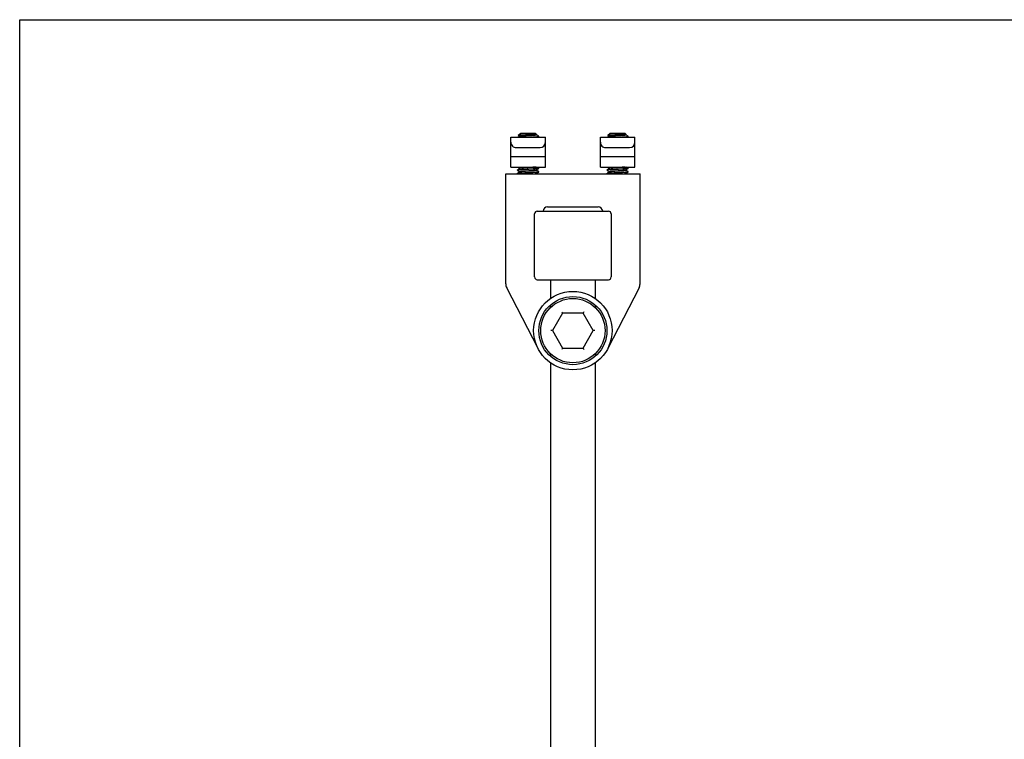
# Model space of a CAD drawing. Header units: inches. Extents: x 0 to 22, y 0 to 17.
# Tile 2 of 3: x 0 to 11, y 9 to 17. Entities that reach past the tile are written whole.
import ezdxf

# ---------------------------------------------------------------- set-up
doc = ezdxf.new("R2010")
doc.units = ezdxf.units.IN
doc.header["$LTSCALE"] = 1.21
doc.header["$MEASUREMENT"] = 0
doc.layers.get('0').update_dxf_attribs({"linetype": 'CONTINUOUS'})
for name, color, linetype in [('206382_206382_1_1_BL8', 7, 'CONTINUOUS'), ('206383_206383_1_1_BL4', 7, 'CONTINUOUS'), ('206397_NO_DRAFT_1_1_BL11', 7, 'CONTINUOUS'), ('206685_1_1_BL10', 7, 'CONTINUOUS'), ('206685_1_1_BL9', 7, 'CONTINUOUS'), ('206692_1_1_BL7', 7, 'CONTINUOUS'), ('207146_1_1_BL0', 7, 'CONTINUOUS'), ('207147_207147_1_1_BL3', 7, 'CONTINUOUS'), ('807_2859_91760A321_1_1_BL1', 7, 'CONTINUOUS'), ('807_2859_91760A321_1_1_BL6', 7, 'CONTINUOUS')]:
    doc.layers.add(name, color=color, linetype=linetype)

# ---------------------------------------------------------------- blocks, each defined once
blk = doc.blocks.new('207146_1_1_BL0', base_point=(11.221, 9.031))
at = {"layer": '207146_1_1_BL0', "color": 7, "linetype": 'CONTINUOUS'}
for p, q in [((5.43, 14.052), (5.43, 15.278)), ((5.43, 15.278), (6.93, 15.278)), ((6.93, 14.052), (6.93, 15.278)), ((5.791, 13.327), (5.441, 14.006)), ((6.919, 14.006), (6.569, 13.327))]:
    blk.add_line(p, q, dxfattribs=at)
for centre, start, end in [((5.53, 14.052), 180, 207.2737), ((6.83, 14.052), 332.7263, 360)]:
    blk.add_arc(centre, 0.1, start, end, dxfattribs=at)
blk = doc.blocks.new('807_2859_91760A321_1_1_BL1', base_point=(5.68, 9.371))
at = {"layer": '807_2859_91760A321_1_1_BL1', "color": 7, "linetype": 'CONTINUOUS'}
for p, q in [((5.597, 15.728), (5.569, 15.708)), ((5.571, 15.709), (5.569, 15.708)), ((5.569, 15.708), (5.587, 15.697)), ((5.587, 15.693), (5.582, 15.69)), ((5.587, 15.698), (5.587, 15.693)), ((5.588, 15.693), (5.587, 15.693)), ((5.589, 15.694), (5.588, 15.693)), ((5.763, 15.728), (5.597, 15.728)), ((5.763, 15.728), (5.776, 15.719)), ((5.772, 15.716), (5.776, 15.719)), ((5.773, 15.717), (5.773, 15.712)), ((5.798, 15.698), (5.773, 15.713)), ((5.794, 15.69), (5.798, 15.692)), ((5.798, 15.693), (5.798, 15.698)), ((5.798, 15.693), (5.798, 15.692)), ((5.562, 15.324), (5.564, 15.325)), ((5.562, 15.319), (5.562, 15.323)), ((5.562, 15.319), (5.562, 15.318)), ((5.562, 15.318), (5.587, 15.304)), ((5.588, 15.339), (5.564, 15.325)), ((5.588, 15.3), (5.564, 15.285)), ((5.566, 15.355), (5.587, 15.343)), ((5.587, 15.343), (5.587, 15.339)), ((5.587, 15.304), (5.587, 15.299)), ((5.589, 15.339), (5.588, 15.339)), ((5.589, 15.3), (5.588, 15.3)), ((5.772, 15.323), (5.798, 15.338)), ((5.772, 15.283), (5.798, 15.298)), ((5.773, 15.323), (5.773, 15.319)), ((5.798, 15.304), (5.773, 15.319)), ((5.798, 15.344), (5.778, 15.355)), ((5.798, 15.338), (5.798, 15.343)), ((5.798, 15.338), (5.798, 15.338)), ((5.798, 15.299), (5.798, 15.304)), ((5.798, 15.299), (5.798, 15.298)), ((5.562, 15.285), (5.564, 15.285)), ((5.562, 15.279), (5.562, 15.284)), ((5.562, 15.279), (5.562, 15.279)), ((5.562, 15.279), (5.564, 15.277)), ((5.773, 15.284), (5.773, 15.279)), ((5.776, 15.277), (5.773, 15.279))]:
    blk.add_line(p, q, dxfattribs=at)
for points, knots in [([(5.569, 15.708), (5.569, 15.708), (5.569, 15.708), (5.569, 15.708), (5.569, 15.708), (5.569, 15.708), (5.569, 15.708), (5.569, 15.708), (5.569, 15.708), (5.569, 15.708)], [0, 0, 0, 0, 0.151676, 0.276395, 0.380705, 0.475479, 0.688378, 0.829475, 1, 1, 1, 1]), ([(5.776, 15.719), (5.776, 15.719), (5.775, 15.718), (5.775, 15.718), (5.775, 15.718), (5.774, 15.718), (5.774, 15.718), (5.773, 15.718), (5.771, 15.718), (5.77, 15.718), (5.768, 15.717), (5.766, 15.717), (5.764, 15.717), (5.761, 15.717), (5.757, 15.717), (5.751, 15.716), (5.745, 15.716), (5.738, 15.716), (5.73, 15.715), (5.722, 15.715), (5.714, 15.715), (5.705, 15.714), (5.696, 15.714), (5.687, 15.714), (5.678, 15.714), (5.669, 15.713), (5.659, 15.713), (5.65, 15.713), (5.642, 15.712), (5.633, 15.712), (5.625, 15.712), (5.617, 15.711), (5.61, 15.711), (5.603, 15.711), (5.596, 15.711), (5.59, 15.71), (5.585, 15.71), (5.581, 15.71), (5.578, 15.709), (5.575, 15.709), (5.574, 15.709), (5.573, 15.709), (5.572, 15.709), (5.571, 15.709)], [0, 0, 0, 0, 0.00093, 0.002111, 0.003552, 0.005257, 0.009464, 0.014725, 0.021022, 0.028332, 0.036634, 0.045904, 0.056119, 0.067253, 0.09218, 0.120462, 0.151862, 0.186116, 0.222942, 0.262025, 0.303033, 0.345602, 0.389363, 0.433946, 0.478982, 0.524118, 0.569005, 0.613299, 0.656657, 0.698748, 0.739248, 0.777837, 0.814204, 0.848088, 0.879267, 0.907543, 0.932737, 0.954698, 0.973307, 0.98132, 0.98845, 0.994682, 1, 1, 1, 1]), ([(5.587, 15.698), (5.587, 15.698), (5.588, 15.698), (5.588, 15.698), (5.588, 15.698), (5.588, 15.698), (5.588, 15.698), (5.588, 15.698), (5.589, 15.699), (5.589, 15.699)], [0, 0, 0, 0, 0.077377, 0.161497, 0.257454, 0.368692, 0.497411, 0.645006, 1, 1, 1, 1]), ([(5.589, 15.699), (5.589, 15.699), (5.59, 15.699), (5.591, 15.699), (5.592, 15.699), (5.593, 15.7), (5.595, 15.7), (5.597, 15.7), (5.6, 15.701), (5.605, 15.701), (5.61, 15.702), (5.615, 15.702), (5.621, 15.703), (5.628, 15.704), (5.638, 15.704), (5.648, 15.705), (5.658, 15.706), (5.666, 15.706), (5.674, 15.707), (5.681, 15.708), (5.686, 15.708), (5.692, 15.708), (5.697, 15.709), (5.703, 15.709), (5.708, 15.709), (5.714, 15.71), (5.722, 15.71), (5.729, 15.711), (5.736, 15.711), (5.742, 15.712), (5.748, 15.713), (5.753, 15.713), (5.758, 15.714), (5.762, 15.714), (5.764, 15.715), (5.766, 15.715), (5.767, 15.715), (5.768, 15.715), (5.77, 15.716), (5.771, 15.716), (5.771, 15.716), (5.772, 15.716), (5.772, 15.716), (5.772, 15.716)], [0, 0, 0, 0, 0.004521, 0.00997, 0.016348, 0.023653, 0.03188, 0.041013, 0.061933, 0.086273, 0.113857, 0.144482, 0.177907, 0.213869, 0.252081, 0.334029, 0.377115, 0.421158, 0.465812, 0.510723, 0.533163, 0.555532, 0.599883, 0.621777, 0.643427, 0.685822, 0.726731, 0.765828, 0.802808, 0.83738, 0.869273, 0.898234, 0.924036, 0.946475, 0.956381, 0.965385, 0.973471, 0.98063, 0.986858, 0.992154, 0.996526, 0.998373, 1, 1, 1, 1]), ([(5.773, 15.712), (5.773, 15.712), (5.773, 15.712), (5.772, 15.712), (5.772, 15.712), (5.772, 15.712), (5.772, 15.712), (5.772, 15.711), (5.771, 15.711), (5.771, 15.711), (5.77, 15.711), (5.769, 15.711), (5.768, 15.71), (5.766, 15.71), (5.765, 15.71), (5.763, 15.709), (5.761, 15.709), (5.758, 15.709), (5.753, 15.708), (5.748, 15.708), (5.742, 15.707), (5.735, 15.706), (5.728, 15.706), (5.721, 15.705), (5.713, 15.705), (5.705, 15.704), (5.696, 15.704), (5.688, 15.703), (5.679, 15.702), (5.668, 15.702), (5.654, 15.701), (5.641, 15.7), (5.631, 15.699), (5.624, 15.698), (5.617, 15.698), (5.611, 15.697), (5.606, 15.697), (5.601, 15.696), (5.597, 15.696), (5.595, 15.695), (5.593, 15.695), (5.592, 15.695), (5.591, 15.694), (5.59, 15.694), (5.589, 15.694), (5.589, 15.694)], [0, 0, 0, 0, 0.000821, 0.001724, 0.002773, 0.004009, 0.005457, 0.007131, 0.009043, 0.011196, 0.016246, 0.022297, 0.029354, 0.037413, 0.046466, 0.056495, 0.067481, 0.0794, 0.105945, 0.135902, 0.169018, 0.205006, 0.243563, 0.284357, 0.327044, 0.371255, 0.41661, 0.46272, 0.509194, 0.55563, 0.64679, 0.733084, 0.773473, 0.811557, 0.847005, 0.879515, 0.908809, 0.93465, 0.956832, 0.966499, 0.975192, 0.982894, 0.989598, 0.995299, 1, 1, 1, 1]), ([(5.724, 15.69), (5.729, 15.69), (5.739, 15.691), (5.752, 15.692), (5.761, 15.692), (5.767, 15.693), (5.773, 15.693), (5.778, 15.694), (5.782, 15.694), (5.786, 15.695), (5.788, 15.695), (5.79, 15.695), (5.792, 15.695), (5.793, 15.696), (5.794, 15.696), (5.795, 15.696), (5.796, 15.696), (5.797, 15.697), (5.797, 15.697), (5.797, 15.697), (5.798, 15.697), (5.798, 15.697), (5.798, 15.697), (5.798, 15.697), (5.798, 15.697), (5.798, 15.697), (5.798, 15.698)], [0, 0, 0, 0, 0.210764, 0.403961, 0.492633, 0.575367, 0.651705, 0.72123, 0.783562, 0.838354, 0.862836, 0.885333, 0.905814, 0.924258, 0.940654, 0.954991, 0.967268, 0.977495, 0.981851, 0.985711, 0.989089, 0.992003, 0.994482, 0.996578, 0.998374, 1, 1, 1, 1]), ([(5.776, 15.719), (5.776, 15.719), (5.776, 15.719), (5.776, 15.719), (5.776, 15.719), (5.776, 15.719), (5.776, 15.719), (5.776, 15.719), (5.776, 15.719), (5.776, 15.719)], [0, 0, 0, 0, 0.152434, 0.277818, 0.382602, 0.477542, 0.689758, 0.830218, 1, 1, 1, 1]), ([(5.798, 15.692), (5.798, 15.692), (5.797, 15.692), (5.797, 15.692), (5.796, 15.691), (5.795, 15.691), (5.794, 15.691), (5.793, 15.691), (5.792, 15.69), (5.79, 15.69), (5.789, 15.69), (5.788, 15.69)], [0, 0, 0, 0, 0.028245, 0.060858, 0.139588, 0.236726, 0.352442, 0.486734, 0.639523, 0.810684, 1, 1, 1, 1]), ([(5.798, 15.698), (5.798, 15.698), (5.798, 15.698), (5.798, 15.698), (5.798, 15.698), (5.798, 15.698), (5.798, 15.698)], [0, 0, 0, 0, 0.183974, 0.400089, 0.668558, 1, 1, 1, 1]), ([(5.562, 15.323), (5.562, 15.324), (5.562, 15.324), (5.562, 15.324), (5.562, 15.324), (5.562, 15.324), (5.562, 15.324)], [0, 0, 0, 0, 0.184038, 0.400185, 0.668634, 1, 1, 1, 1]), ([(5.564, 15.32), (5.563, 15.32), (5.563, 15.32), (5.563, 15.319), (5.563, 15.319), (5.562, 15.319), (5.562, 15.319), (5.562, 15.319), (5.562, 15.319), (5.562, 15.319), (5.562, 15.319)], [0, 0, 0, 0, 0.198398, 0.373658, 0.526222, 0.656794, 0.766543, 0.857493, 0.933251, 1, 1, 1, 1]), ([(5.564, 15.325), (5.564, 15.325), (5.565, 15.325), (5.566, 15.325), (5.568, 15.326), (5.569, 15.326), (5.571, 15.326), (5.574, 15.327), (5.578, 15.327), (5.582, 15.327), (5.586, 15.328), (5.592, 15.328), (5.598, 15.329), (5.603, 15.329), (5.609, 15.329), (5.617, 15.33), (5.63, 15.331), (5.643, 15.331), (5.657, 15.332), (5.668, 15.333), (5.679, 15.333), (5.693, 15.334), (5.708, 15.335), (5.722, 15.336), (5.732, 15.336), (5.741, 15.337), (5.751, 15.337), (5.759, 15.338), (5.767, 15.339), (5.773, 15.339), (5.777, 15.339), (5.78, 15.34), (5.783, 15.34), (5.786, 15.34), (5.788, 15.341), (5.79, 15.341), (5.792, 15.341), (5.794, 15.341), (5.795, 15.342), (5.796, 15.342), (5.797, 15.342), (5.797, 15.342), (5.797, 15.342), (5.798, 15.343), (5.798, 15.343), (5.798, 15.343), (5.798, 15.343), (5.798, 15.343), (5.798, 15.343)], [0, 0, 0, 0, 0.004603, 0.010228, 0.016874, 0.024533, 0.033193, 0.042837, 0.064998, 0.077473, 0.090845, 0.120165, 0.152714, 0.170112, 0.188213, 0.226357, 0.266818, 0.353279, 0.398535, 0.444627, 0.491159, 0.537727, 0.629379, 0.673675, 0.71644, 0.757308, 0.795926, 0.831964, 0.865115, 0.895092, 0.908811, 0.921642, 0.933558, 0.944533, 0.954546, 0.963579, 0.97161, 0.97863, 0.98463, 0.989606, 0.991713, 0.993567, 0.995173, 0.996538, 0.997672, 0.998597, 0.999349, 1, 1, 1, 1]), ([(5.798, 15.338), (5.798, 15.338), (5.797, 15.337), (5.797, 15.337), (5.797, 15.337), (5.796, 15.337), (5.795, 15.337), (5.794, 15.337), (5.792, 15.336), (5.79, 15.336), (5.788, 15.336), (5.786, 15.335), (5.784, 15.335), (5.78, 15.335), (5.775, 15.334), (5.768, 15.334), (5.761, 15.333), (5.753, 15.333), (5.744, 15.332), (5.735, 15.331), (5.726, 15.331), (5.716, 15.33), (5.702, 15.33), (5.69, 15.329), (5.679, 15.328), (5.672, 15.328), (5.663, 15.328), (5.653, 15.327), (5.643, 15.326), (5.633, 15.326), (5.623, 15.325), (5.614, 15.325), (5.606, 15.324), (5.598, 15.324), (5.591, 15.323), (5.584, 15.323), (5.578, 15.322), (5.574, 15.322), (5.571, 15.321), (5.569, 15.321), (5.567, 15.321), (5.566, 15.32), (5.565, 15.32), (5.564, 15.32), (5.564, 15.32)], [0, 0, 0, 0, 0.001325, 0.002877, 0.004662, 0.006684, 0.011448, 0.017174, 0.023862, 0.031504, 0.040091, 0.049607, 0.060032, 0.071349, 0.096568, 0.125056, 0.156589, 0.190909, 0.227742, 0.266792, 0.307745, 0.350269, 0.394022, 0.483798, 0.506451, 0.529097, 0.574183, 0.618689, 0.662259, 0.70454, 0.745193, 0.783888, 0.820313, 0.854172, 0.885195, 0.913131, 0.937765, 0.958905, 0.968116, 0.976398, 0.983736, 0.990119, 0.995541, 1, 1, 1, 1]), ([(5.564, 15.285), (5.564, 15.285), (5.565, 15.286), (5.566, 15.286), (5.568, 15.286), (5.569, 15.286), (5.571, 15.287), (5.574, 15.287), (5.578, 15.288), (5.582, 15.288), (5.586, 15.288), (5.592, 15.289), (5.598, 15.289), (5.603, 15.29), (5.609, 15.29), (5.617, 15.29), (5.63, 15.291), (5.643, 15.292), (5.657, 15.293), (5.668, 15.293), (5.679, 15.294), (5.693, 15.295), (5.708, 15.295), (5.722, 15.296), (5.732, 15.297), (5.741, 15.297), (5.751, 15.298), (5.759, 15.299), (5.767, 15.299), (5.773, 15.3), (5.777, 15.3), (5.78, 15.3), (5.783, 15.301), (5.786, 15.301), (5.788, 15.301), (5.79, 15.302), (5.792, 15.302), (5.794, 15.302), (5.795, 15.302), (5.796, 15.303), (5.797, 15.303), (5.797, 15.303), (5.797, 15.303), (5.798, 15.303), (5.798, 15.303), (5.798, 15.303), (5.798, 15.304), (5.798, 15.304), (5.798, 15.304)], [0, 0, 0, 0, 0.004603, 0.010228, 0.016874, 0.024533, 0.033193, 0.042837, 0.064998, 0.077474, 0.090845, 0.120165, 0.152714, 0.170112, 0.188213, 0.226357, 0.266819, 0.353279, 0.398535, 0.444628, 0.491159, 0.537728, 0.629379, 0.673675, 0.716441, 0.757308, 0.795926, 0.831964, 0.865115, 0.895093, 0.908811, 0.921642, 0.933558, 0.944533, 0.954547, 0.963579, 0.971611, 0.97863, 0.98463, 0.989606, 0.991713, 0.993567, 0.995173, 0.996538, 0.997672, 0.998597, 0.999349, 1, 1, 1, 1]), ([(5.798, 15.298), (5.798, 15.298), (5.797, 15.298), (5.797, 15.298), (5.797, 15.298), (5.796, 15.298), (5.795, 15.297), (5.794, 15.297), (5.792, 15.297), (5.79, 15.297), (5.788, 15.296), (5.786, 15.296), (5.784, 15.296), (5.78, 15.295), (5.775, 15.295), (5.768, 15.294), (5.761, 15.294), (5.753, 15.293), (5.744, 15.293), (5.735, 15.292), (5.726, 15.291), (5.716, 15.291), (5.702, 15.29), (5.69, 15.29), (5.679, 15.289), (5.672, 15.289), (5.663, 15.288), (5.653, 15.288), (5.643, 15.287), (5.633, 15.286), (5.623, 15.286), (5.614, 15.285), (5.606, 15.285), (5.598, 15.284), (5.591, 15.284), (5.584, 15.283), (5.578, 15.283), (5.574, 15.282), (5.571, 15.282), (5.569, 15.281), (5.567, 15.281), (5.566, 15.281), (5.565, 15.281), (5.564, 15.28), (5.564, 15.28)], [0, 0, 0, 0, 0.001325, 0.002877, 0.004662, 0.006684, 0.011448, 0.017174, 0.023862, 0.031504, 0.040091, 0.049607, 0.060032, 0.071349, 0.096568, 0.125056, 0.156589, 0.190909, 0.227742, 0.266792, 0.307745, 0.350269, 0.394022, 0.483798, 0.506451, 0.529097, 0.574183, 0.618689, 0.662259, 0.70454, 0.745193, 0.783888, 0.820313, 0.854172, 0.885195, 0.913131, 0.937765, 0.958905, 0.968116, 0.976399, 0.983736, 0.990119, 0.995541, 1, 1, 1, 1]), ([(5.587, 15.343), (5.587, 15.343), (5.588, 15.343), (5.588, 15.343), (5.588, 15.344), (5.588, 15.344), (5.588, 15.344), (5.588, 15.344), (5.589, 15.344), (5.589, 15.344)], [0, 0, 0, 0, 0.077376, 0.161494, 0.257448, 0.368686, 0.497404, 0.645, 1, 1, 1, 1]), ([(5.587, 15.304), (5.587, 15.304), (5.588, 15.304), (5.588, 15.304), (5.588, 15.304), (5.588, 15.304), (5.588, 15.304), (5.588, 15.305), (5.589, 15.305), (5.589, 15.305)], [0, 0, 0, 0, 0.077374, 0.161493, 0.257449, 0.368688, 0.497408, 0.645004, 1, 1, 1, 1]), ([(5.589, 15.344), (5.589, 15.344), (5.589, 15.344), (5.59, 15.345), (5.591, 15.345), (5.593, 15.345), (5.595, 15.346), (5.597, 15.346), (5.599, 15.346), (5.602, 15.347), (5.604, 15.347), (5.608, 15.347), (5.612, 15.348), (5.617, 15.348), (5.622, 15.349), (5.628, 15.349), (5.635, 15.35), (5.644, 15.351), (5.654, 15.351), (5.664, 15.352), (5.672, 15.353), (5.679, 15.353), (5.684, 15.353), (5.69, 15.354), (5.696, 15.354), (5.705, 15.355), (5.711, 15.355), (5.715, 15.355)], [0, 0, 0, 0, 0.003964, 0.008453, 0.019018, 0.031699, 0.046482, 0.06333, 0.082197, 0.103035, 0.125786, 0.150385, 0.176761, 0.234531, 0.265743, 0.298382, 0.367526, 0.441107, 0.518213, 0.597891, 0.679161, 0.72008, 0.761018, 0.801848, 0.842443, 0.922432, 1, 1, 1, 1]), ([(5.765, 15.355), (5.764, 15.355), (5.761, 15.355), (5.757, 15.354), (5.753, 15.354), (5.748, 15.353), (5.743, 15.353), (5.736, 15.352), (5.727, 15.351), (5.719, 15.351), (5.712, 15.35), (5.705, 15.35), (5.698, 15.349), (5.692, 15.349), (5.687, 15.349), (5.682, 15.348), (5.676, 15.348), (5.669, 15.347), (5.661, 15.347), (5.652, 15.346), (5.643, 15.346), (5.634, 15.345), (5.628, 15.344), (5.622, 15.344), (5.616, 15.343), (5.611, 15.343), (5.606, 15.342), (5.602, 15.342), (5.598, 15.341), (5.596, 15.341), (5.594, 15.341), (5.592, 15.34), (5.591, 15.34), (5.59, 15.34), (5.59, 15.34), (5.589, 15.339), (5.589, 15.339)], [0, 0, 0, 0, 0.018647, 0.040212, 0.064567, 0.091554, 0.121007, 0.152737, 0.222217, 0.259528, 0.298245, 0.33812, 0.378898, 0.420323, 0.441196, 0.462132, 0.504062, 0.545842, 0.587208, 0.627897, 0.706223, 0.743362, 0.778836, 0.812416, 0.84389, 0.87306, 0.899738, 0.923768, 0.945004, 0.96333, 0.97137, 0.978645, 0.985148, 0.990875, 0.995824, 1, 1, 1, 1]), ([(5.589, 15.305), (5.589, 15.305), (5.59, 15.305), (5.591, 15.306), (5.592, 15.306), (5.593, 15.306), (5.595, 15.306), (5.597, 15.307), (5.6, 15.307), (5.605, 15.308), (5.61, 15.308), (5.615, 15.309), (5.621, 15.309), (5.628, 15.31), (5.638, 15.311), (5.648, 15.311), (5.658, 15.312), (5.666, 15.313), (5.674, 15.313), (5.681, 15.314), (5.687, 15.314), (5.692, 15.315), (5.697, 15.315), (5.703, 15.315), (5.708, 15.316), (5.714, 15.316), (5.722, 15.317), (5.729, 15.317), (5.736, 15.318), (5.742, 15.318), (5.748, 15.319), (5.753, 15.319), (5.758, 15.32), (5.762, 15.32), (5.764, 15.321), (5.766, 15.321), (5.767, 15.321), (5.768, 15.322), (5.769, 15.322), (5.77, 15.322), (5.771, 15.322), (5.771, 15.322), (5.772, 15.323), (5.772, 15.323), (5.772, 15.323)], [0, 0, 0, 0, 0.004522, 0.009971, 0.016351, 0.023659, 0.031887, 0.041023, 0.061948, 0.086296, 0.113888, 0.144522, 0.177956, 0.213928, 0.25215, 0.334118, 0.377214, 0.421267, 0.465929, 0.510847, 0.53329, 0.555662, 0.600018, 0.621915, 0.643566, 0.685963, 0.726871, 0.765966, 0.802942, 0.837507, 0.869392, 0.898341, 0.924131, 0.946554, 0.956451, 0.965446, 0.973522, 0.977213, 0.980672, 0.986889, 0.992174, 0.996535, 0.998377, 1, 1, 1, 1]), ([(5.773, 15.319), (5.773, 15.319), (5.773, 15.318), (5.772, 15.318), (5.772, 15.318), (5.772, 15.318), (5.772, 15.318), (5.772, 15.318), (5.771, 15.318), (5.771, 15.317), (5.77, 15.317), (5.769, 15.317), (5.768, 15.317), (5.766, 15.316), (5.765, 15.316), (5.763, 15.316), (5.761, 15.315), (5.758, 15.315), (5.753, 15.315), (5.748, 15.314), (5.742, 15.313), (5.735, 15.313), (5.728, 15.312), (5.721, 15.312), (5.713, 15.311), (5.705, 15.31), (5.696, 15.31), (5.688, 15.309), (5.679, 15.309), (5.668, 15.308), (5.654, 15.307), (5.641, 15.306), (5.631, 15.305), (5.624, 15.305), (5.617, 15.304), (5.611, 15.303), (5.606, 15.303), (5.601, 15.302), (5.597, 15.302), (5.595, 15.302), (5.593, 15.301), (5.592, 15.301), (5.591, 15.301), (5.59, 15.3), (5.589, 15.3), (5.589, 15.3)], [0, 0, 0, 0, 0.000822, 0.001725, 0.002775, 0.004011, 0.00546, 0.007135, 0.009046, 0.0112, 0.01625, 0.022301, 0.029358, 0.037416, 0.046468, 0.056498, 0.067483, 0.079403, 0.105947, 0.135904, 0.169019, 0.205008, 0.243564, 0.284358, 0.327045, 0.371256, 0.41661, 0.462721, 0.509195, 0.555631, 0.64679, 0.733084, 0.773473, 0.811557, 0.847005, 0.879515, 0.908809, 0.93465, 0.956832, 0.966499, 0.975192, 0.982894, 0.989598, 0.995299, 1, 1, 1, 1]), ([(5.798, 15.343), (5.798, 15.343), (5.798, 15.343), (5.798, 15.344), (5.798, 15.344), (5.798, 15.344), (5.798, 15.344)], [0, 0, 0, 0, 0.184038, 0.400186, 0.668635, 1, 1, 1, 1]), ([(5.798, 15.304), (5.798, 15.304), (5.798, 15.304), (5.798, 15.304), (5.798, 15.304), (5.798, 15.304), (5.798, 15.304)], [0, 0, 0, 0, 0.184043, 0.400194, 0.668641, 1, 1, 1, 1]), ([(5.562, 15.284), (5.562, 15.284), (5.562, 15.284), (5.562, 15.284), (5.562, 15.285), (5.562, 15.285), (5.562, 15.285)], [0, 0, 0, 0, 0.184031, 0.400178, 0.66863, 1, 1, 1, 1]), ([(5.564, 15.28), (5.563, 15.28), (5.563, 15.28), (5.563, 15.28), (5.563, 15.28), (5.562, 15.28), (5.562, 15.28), (5.562, 15.279), (5.562, 15.279), (5.562, 15.279), (5.562, 15.279)], [0, 0, 0, 0, 0.198399, 0.37366, 0.526225, 0.656798, 0.766548, 0.857498, 0.933254, 1, 1, 1, 1]), ([(5.726, 15.277), (5.729, 15.278), (5.735, 15.278), (5.743, 15.279), (5.75, 15.28), (5.756, 15.28), (5.76, 15.281), (5.762, 15.281), (5.765, 15.282), (5.767, 15.282), (5.768, 15.282), (5.769, 15.282), (5.77, 15.283), (5.771, 15.283), (5.771, 15.283), (5.772, 15.283), (5.772, 15.283), (5.772, 15.283)], [0, 0, 0, 0, 0.195463, 0.374913, 0.535917, 0.676289, 0.738125, 0.794116, 0.844087, 0.887869, 0.925359, 0.941729, 0.956512, 0.969713, 0.981342, 0.991424, 1, 1, 1, 1]), ([(5.773, 15.279), (5.773, 15.279), (5.773, 15.279), (5.773, 15.279), (5.772, 15.279), (5.772, 15.279), (5.772, 15.279), (5.772, 15.278), (5.771, 15.278), (5.771, 15.278), (5.77, 15.278), (5.769, 15.278), (5.769, 15.277)], [0, 0, 0, 0, 0.027972, 0.057471, 0.089857, 0.126156, 0.213064, 0.321876, 0.454283, 0.611166, 0.792999, 1, 1, 1, 1])]:
    blk.add_open_spline(points, degree=3, knots=knots, dxfattribs=at)
blk = doc.blocks.new('207147_207147_1_1_BL3', base_point=(10.721, 8.902))
at = {"layer": '207147_207147_1_1_BL3', "color": 7, "linetype": 'CONTINUOUS'}
for radius in [0.438, 0.38]:
    blk.add_circle((6.18, 13.528), radius, dxfattribs=at)
blk = doc.blocks.new('206383_206383_1_1_BL4', base_point=(11.175, 9.627))
at = {"layer": '206383_206383_1_1_BL4', "color": 7, "linetype": 'CONTINUOUS'}
for p, q in [((5.783, 14.862), (6.578, 14.862)), ((5.753, 14.127), (5.753, 14.832)), ((6.608, 14.832), (6.608, 14.127)), ((5.783, 14.097), (6.578, 14.097))]:
    blk.add_line(p, q, dxfattribs=at)
for centre, start, end in [((5.783, 14.832), 90, 180), ((6.578, 14.832), 0, 90), ((5.783, 14.127), 180, 270), ((6.578, 14.127), 270, 360)]:
    blk.add_arc(centre, 0.03, start, end, dxfattribs=at)
blk = doc.blocks.new('807_2859_91760A321_1_1_BL6', base_point=(11.973, 9.371))
at = {"layer": '807_2859_91760A321_1_1_BL6', "color": 7, "linetype": 'CONTINUOUS'}
for p, q in [((6.597, 15.728), (6.569, 15.708)), ((6.571, 15.709), (6.569, 15.708)), ((6.569, 15.708), (6.587, 15.697)), ((6.587, 15.693), (6.582, 15.69)), ((6.587, 15.698), (6.587, 15.693)), ((6.588, 15.693), (6.587, 15.693)), ((6.589, 15.694), (6.588, 15.693)), ((6.763, 15.728), (6.597, 15.728)), ((6.763, 15.728), (6.776, 15.719)), ((6.772, 15.716), (6.776, 15.719)), ((6.773, 15.717), (6.773, 15.712)), ((6.798, 15.698), (6.773, 15.713)), ((6.794, 15.69), (6.798, 15.692)), ((6.798, 15.693), (6.798, 15.698)), ((6.798, 15.693), (6.798, 15.692)), ((6.562, 15.324), (6.564, 15.325)), ((6.562, 15.319), (6.562, 15.323)), ((6.562, 15.319), (6.562, 15.318)), ((6.562, 15.318), (6.587, 15.304)), ((6.588, 15.339), (6.564, 15.325)), ((6.588, 15.3), (6.564, 15.285)), ((6.566, 15.355), (6.587, 15.343)), ((6.587, 15.343), (6.587, 15.339)), ((6.587, 15.304), (6.587, 15.299)), ((6.589, 15.339), (6.588, 15.339)), ((6.589, 15.3), (6.588, 15.3)), ((6.772, 15.323), (6.798, 15.338)), ((6.772, 15.283), (6.798, 15.298)), ((6.773, 15.323), (6.773, 15.319)), ((6.798, 15.304), (6.773, 15.319)), ((6.798, 15.344), (6.778, 15.355)), ((6.798, 15.338), (6.798, 15.343)), ((6.798, 15.338), (6.798, 15.338)), ((6.798, 15.299), (6.798, 15.304)), ((6.798, 15.299), (6.798, 15.298)), ((6.562, 15.285), (6.564, 15.285)), ((6.562, 15.279), (6.562, 15.284)), ((6.562, 15.279), (6.562, 15.279)), ((6.562, 15.279), (6.564, 15.277)), ((6.773, 15.284), (6.773, 15.279)), ((6.776, 15.277), (6.773, 15.279))]:
    blk.add_line(p, q, dxfattribs=at)
for points, knots in [([(6.569, 15.708), (6.569, 15.708), (6.569, 15.708), (6.569, 15.708), (6.569, 15.708), (6.569, 15.708), (6.569, 15.708), (6.569, 15.708), (6.569, 15.708), (6.569, 15.708)], [0, 0, 0, 0, 0.151676, 0.276395, 0.380705, 0.475479, 0.688378, 0.829475, 1, 1, 1, 1]), ([(6.776, 15.719), (6.776, 15.719), (6.775, 15.718), (6.775, 15.718), (6.775, 15.718), (6.774, 15.718), (6.774, 15.718), (6.773, 15.718), (6.771, 15.718), (6.77, 15.718), (6.768, 15.717), (6.766, 15.717), (6.764, 15.717), (6.761, 15.717), (6.757, 15.717), (6.751, 15.716), (6.745, 15.716), (6.738, 15.716), (6.73, 15.715), (6.722, 15.715), (6.714, 15.715), (6.705, 15.714), (6.696, 15.714), (6.687, 15.714), (6.678, 15.714), (6.669, 15.713), (6.659, 15.713), (6.65, 15.713), (6.642, 15.712), (6.633, 15.712), (6.625, 15.712), (6.617, 15.711), (6.61, 15.711), (6.603, 15.711), (6.596, 15.711), (6.59, 15.71), (6.585, 15.71), (6.581, 15.71), (6.578, 15.709), (6.575, 15.709), (6.574, 15.709), (6.573, 15.709), (6.572, 15.709), (6.571, 15.709)], [0, 0, 0, 0, 0.00093, 0.002111, 0.003552, 0.005257, 0.009464, 0.014725, 0.021022, 0.028332, 0.036634, 0.045904, 0.056119, 0.067253, 0.09218, 0.120462, 0.151862, 0.186116, 0.222942, 0.262025, 0.303033, 0.345602, 0.389363, 0.433946, 0.478982, 0.524118, 0.569005, 0.613299, 0.656657, 0.698748, 0.739248, 0.777837, 0.814204, 0.848088, 0.879267, 0.907543, 0.932737, 0.954698, 0.973307, 0.98132, 0.98845, 0.994682, 1, 1, 1, 1]), ([(6.587, 15.698), (6.587, 15.698), (6.588, 15.698), (6.588, 15.698), (6.588, 15.698), (6.588, 15.698), (6.588, 15.698), (6.588, 15.698), (6.589, 15.699), (6.589, 15.699)], [0, 0, 0, 0, 0.077377, 0.161497, 0.257454, 0.368692, 0.497411, 0.645006, 1, 1, 1, 1]), ([(6.589, 15.699), (6.589, 15.699), (6.59, 15.699), (6.591, 15.699), (6.592, 15.699), (6.593, 15.7), (6.595, 15.7), (6.597, 15.7), (6.6, 15.701), (6.605, 15.701), (6.61, 15.702), (6.615, 15.702), (6.621, 15.703), (6.628, 15.704), (6.638, 15.704), (6.648, 15.705), (6.658, 15.706), (6.666, 15.706), (6.674, 15.707), (6.681, 15.708), (6.686, 15.708), (6.692, 15.708), (6.697, 15.709), (6.703, 15.709), (6.708, 15.709), (6.714, 15.71), (6.722, 15.71), (6.729, 15.711), (6.736, 15.711), (6.742, 15.712), (6.748, 15.713), (6.753, 15.713), (6.758, 15.714), (6.762, 15.714), (6.764, 15.715), (6.766, 15.715), (6.767, 15.715), (6.768, 15.715), (6.77, 15.716), (6.771, 15.716), (6.771, 15.716), (6.772, 15.716), (6.772, 15.716), (6.772, 15.716)], [0, 0, 0, 0, 0.004521, 0.00997, 0.016348, 0.023653, 0.03188, 0.041013, 0.061933, 0.086273, 0.113857, 0.144482, 0.177907, 0.213869, 0.252081, 0.334029, 0.377115, 0.421158, 0.465812, 0.510723, 0.533163, 0.555532, 0.599883, 0.621777, 0.643427, 0.685822, 0.726731, 0.765828, 0.802808, 0.83738, 0.869273, 0.898234, 0.924036, 0.946475, 0.956381, 0.965385, 0.973471, 0.98063, 0.986858, 0.992154, 0.996526, 0.998373, 1, 1, 1, 1]), ([(6.773, 15.712), (6.773, 15.712), (6.773, 15.712), (6.772, 15.712), (6.772, 15.712), (6.772, 15.712), (6.772, 15.712), (6.772, 15.711), (6.771, 15.711), (6.771, 15.711), (6.77, 15.711), (6.769, 15.711), (6.768, 15.71), (6.766, 15.71), (6.765, 15.71), (6.763, 15.709), (6.761, 15.709), (6.758, 15.709), (6.753, 15.708), (6.748, 15.708), (6.742, 15.707), (6.735, 15.706), (6.728, 15.706), (6.721, 15.705), (6.713, 15.705), (6.705, 15.704), (6.696, 15.704), (6.688, 15.703), (6.679, 15.702), (6.668, 15.702), (6.654, 15.701), (6.641, 15.7), (6.631, 15.699), (6.624, 15.698), (6.617, 15.698), (6.611, 15.697), (6.606, 15.697), (6.601, 15.696), (6.597, 15.696), (6.595, 15.695), (6.593, 15.695), (6.592, 15.695), (6.591, 15.694), (6.59, 15.694), (6.589, 15.694), (6.589, 15.694)], [0, 0, 0, 0, 0.000821, 0.001724, 0.002773, 0.004009, 0.005457, 0.007131, 0.009043, 0.011196, 0.016246, 0.022297, 0.029354, 0.037413, 0.046466, 0.056495, 0.067481, 0.0794, 0.105945, 0.135902, 0.169018, 0.205006, 0.243563, 0.284357, 0.327044, 0.371255, 0.41661, 0.46272, 0.509194, 0.55563, 0.64679, 0.733084, 0.773473, 0.811557, 0.847005, 0.879515, 0.908809, 0.93465, 0.956832, 0.966499, 0.975192, 0.982894, 0.989598, 0.995299, 1, 1, 1, 1]), ([(6.724, 15.69), (6.729, 15.69), (6.739, 15.691), (6.752, 15.692), (6.761, 15.692), (6.767, 15.693), (6.773, 15.693), (6.778, 15.694), (6.782, 15.694), (6.786, 15.695), (6.788, 15.695), (6.79, 15.695), (6.792, 15.695), (6.793, 15.696), (6.794, 15.696), (6.795, 15.696), (6.796, 15.696), (6.797, 15.697), (6.797, 15.697), (6.797, 15.697), (6.798, 15.697), (6.798, 15.697), (6.798, 15.697), (6.798, 15.697), (6.798, 15.697), (6.798, 15.697), (6.798, 15.698)], [0, 0, 0, 0, 0.210764, 0.403961, 0.492633, 0.575367, 0.651705, 0.72123, 0.783562, 0.838354, 0.862836, 0.885333, 0.905814, 0.924258, 0.940654, 0.954991, 0.967268, 0.977495, 0.981851, 0.985711, 0.989089, 0.992003, 0.994482, 0.996578, 0.998374, 1, 1, 1, 1]), ([(6.776, 15.719), (6.776, 15.719), (6.776, 15.719), (6.776, 15.719), (6.776, 15.719), (6.776, 15.719), (6.776, 15.719), (6.776, 15.719), (6.776, 15.719), (6.776, 15.719)], [0, 0, 0, 0, 0.152434, 0.277818, 0.382602, 0.477542, 0.689758, 0.830218, 1, 1, 1, 1]), ([(6.798, 15.692), (6.798, 15.692), (6.797, 15.692), (6.797, 15.692), (6.796, 15.691), (6.795, 15.691), (6.794, 15.691), (6.793, 15.691), (6.792, 15.69), (6.79, 15.69), (6.789, 15.69), (6.788, 15.69)], [0, 0, 0, 0, 0.028245, 0.060858, 0.139588, 0.236726, 0.352442, 0.486734, 0.639523, 0.810684, 1, 1, 1, 1]), ([(6.798, 15.698), (6.798, 15.698), (6.798, 15.698), (6.798, 15.698), (6.798, 15.698), (6.798, 15.698), (6.798, 15.698)], [0, 0, 0, 0, 0.183974, 0.400089, 0.668558, 1, 1, 1, 1]), ([(6.562, 15.323), (6.562, 15.324), (6.562, 15.324), (6.562, 15.324), (6.562, 15.324), (6.562, 15.324), (6.562, 15.324)], [0, 0, 0, 0, 0.184038, 0.400185, 0.668634, 1, 1, 1, 1]), ([(6.564, 15.32), (6.563, 15.32), (6.563, 15.32), (6.563, 15.319), (6.563, 15.319), (6.562, 15.319), (6.562, 15.319), (6.562, 15.319), (6.562, 15.319), (6.562, 15.319), (6.562, 15.319)], [0, 0, 0, 0, 0.198398, 0.373658, 0.526222, 0.656794, 0.766543, 0.857493, 0.933251, 1, 1, 1, 1]), ([(6.564, 15.325), (6.564, 15.325), (6.565, 15.325), (6.566, 15.325), (6.568, 15.326), (6.569, 15.326), (6.571, 15.326), (6.574, 15.327), (6.578, 15.327), (6.582, 15.327), (6.586, 15.328), (6.592, 15.328), (6.598, 15.329), (6.603, 15.329), (6.609, 15.329), (6.617, 15.33), (6.63, 15.331), (6.643, 15.331), (6.657, 15.332), (6.668, 15.333), (6.679, 15.333), (6.693, 15.334), (6.708, 15.335), (6.722, 15.336), (6.732, 15.336), (6.741, 15.337), (6.751, 15.337), (6.759, 15.338), (6.767, 15.339), (6.773, 15.339), (6.777, 15.339), (6.78, 15.34), (6.783, 15.34), (6.786, 15.34), (6.788, 15.341), (6.79, 15.341), (6.792, 15.341), (6.794, 15.341), (6.795, 15.342), (6.796, 15.342), (6.797, 15.342), (6.797, 15.342), (6.797, 15.342), (6.798, 15.343), (6.798, 15.343), (6.798, 15.343), (6.798, 15.343), (6.798, 15.343), (6.798, 15.343)], [0, 0, 0, 0, 0.004603, 0.010228, 0.016874, 0.024533, 0.033193, 0.042837, 0.064998, 0.077473, 0.090845, 0.120165, 0.152714, 0.170112, 0.188213, 0.226357, 0.266818, 0.353279, 0.398535, 0.444627, 0.491159, 0.537727, 0.629379, 0.673675, 0.71644, 0.757308, 0.795926, 0.831964, 0.865115, 0.895092, 0.908811, 0.921642, 0.933558, 0.944533, 0.954546, 0.963579, 0.97161, 0.97863, 0.98463, 0.989606, 0.991713, 0.993567, 0.995173, 0.996538, 0.997672, 0.998597, 0.999349, 1, 1, 1, 1]), ([(6.798, 15.338), (6.798, 15.338), (6.797, 15.337), (6.797, 15.337), (6.797, 15.337), (6.796, 15.337), (6.795, 15.337), (6.794, 15.337), (6.792, 15.336), (6.79, 15.336), (6.788, 15.336), (6.786, 15.335), (6.784, 15.335), (6.78, 15.335), (6.775, 15.334), (6.768, 15.334), (6.761, 15.333), (6.753, 15.333), (6.744, 15.332), (6.735, 15.331), (6.726, 15.331), (6.716, 15.33), (6.702, 15.33), (6.69, 15.329), (6.679, 15.328), (6.672, 15.328), (6.663, 15.328), (6.653, 15.327), (6.643, 15.326), (6.633, 15.326), (6.623, 15.325), (6.614, 15.325), (6.606, 15.324), (6.598, 15.324), (6.591, 15.323), (6.584, 15.323), (6.578, 15.322), (6.574, 15.322), (6.571, 15.321), (6.569, 15.321), (6.567, 15.321), (6.566, 15.32), (6.565, 15.32), (6.564, 15.32), (6.564, 15.32)], [0, 0, 0, 0, 0.001325, 0.002877, 0.004662, 0.006684, 0.011448, 0.017174, 0.023862, 0.031504, 0.040091, 0.049607, 0.060032, 0.071349, 0.096568, 0.125056, 0.156589, 0.190909, 0.227742, 0.266792, 0.307745, 0.350269, 0.394022, 0.483798, 0.506451, 0.529097, 0.574183, 0.618689, 0.662259, 0.70454, 0.745193, 0.783888, 0.820313, 0.854172, 0.885195, 0.913131, 0.937765, 0.958905, 0.968116, 0.976398, 0.983736, 0.990119, 0.995541, 1, 1, 1, 1]), ([(6.564, 15.285), (6.564, 15.285), (6.565, 15.286), (6.566, 15.286), (6.568, 15.286), (6.569, 15.286), (6.571, 15.287), (6.574, 15.287), (6.578, 15.288), (6.582, 15.288), (6.586, 15.288), (6.592, 15.289), (6.598, 15.289), (6.603, 15.29), (6.609, 15.29), (6.617, 15.29), (6.63, 15.291), (6.643, 15.292), (6.657, 15.293), (6.668, 15.293), (6.679, 15.294), (6.693, 15.295), (6.708, 15.295), (6.722, 15.296), (6.732, 15.297), (6.741, 15.297), (6.751, 15.298), (6.759, 15.299), (6.767, 15.299), (6.773, 15.3), (6.777, 15.3), (6.78, 15.3), (6.783, 15.301), (6.786, 15.301), (6.788, 15.301), (6.79, 15.302), (6.792, 15.302), (6.794, 15.302), (6.795, 15.302), (6.796, 15.303), (6.797, 15.303), (6.797, 15.303), (6.797, 15.303), (6.798, 15.303), (6.798, 15.303), (6.798, 15.303), (6.798, 15.304), (6.798, 15.304), (6.798, 15.304)], [0, 0, 0, 0, 0.004603, 0.010228, 0.016874, 0.024533, 0.033193, 0.042837, 0.064998, 0.077474, 0.090845, 0.120165, 0.152714, 0.170112, 0.188213, 0.226357, 0.266819, 0.353279, 0.398535, 0.444628, 0.491159, 0.537728, 0.629379, 0.673675, 0.716441, 0.757308, 0.795926, 0.831964, 0.865115, 0.895093, 0.908811, 0.921642, 0.933558, 0.944533, 0.954547, 0.963579, 0.971611, 0.97863, 0.98463, 0.989606, 0.991713, 0.993567, 0.995173, 0.996538, 0.997672, 0.998597, 0.999349, 1, 1, 1, 1]), ([(6.798, 15.298), (6.798, 15.298), (6.797, 15.298), (6.797, 15.298), (6.797, 15.298), (6.796, 15.298), (6.795, 15.297), (6.794, 15.297), (6.792, 15.297), (6.79, 15.297), (6.788, 15.296), (6.786, 15.296), (6.784, 15.296), (6.78, 15.295), (6.775, 15.295), (6.768, 15.294), (6.761, 15.294), (6.753, 15.293), (6.744, 15.293), (6.735, 15.292), (6.726, 15.291), (6.716, 15.291), (6.702, 15.29), (6.69, 15.29), (6.679, 15.289), (6.672, 15.289), (6.663, 15.288), (6.653, 15.288), (6.643, 15.287), (6.633, 15.286), (6.623, 15.286), (6.614, 15.285), (6.606, 15.285), (6.598, 15.284), (6.591, 15.284), (6.584, 15.283), (6.578, 15.283), (6.574, 15.282), (6.571, 15.282), (6.569, 15.281), (6.567, 15.281), (6.566, 15.281), (6.565, 15.281), (6.564, 15.28), (6.564, 15.28)], [0, 0, 0, 0, 0.001325, 0.002877, 0.004662, 0.006684, 0.011448, 0.017174, 0.023862, 0.031504, 0.040091, 0.049607, 0.060032, 0.071349, 0.096568, 0.125056, 0.156589, 0.190909, 0.227742, 0.266792, 0.307745, 0.350269, 0.394022, 0.483798, 0.506451, 0.529097, 0.574183, 0.618689, 0.662259, 0.70454, 0.745193, 0.783888, 0.820313, 0.854172, 0.885195, 0.913131, 0.937765, 0.958905, 0.968116, 0.976399, 0.983736, 0.990119, 0.995541, 1, 1, 1, 1]), ([(6.587, 15.343), (6.587, 15.343), (6.588, 15.343), (6.588, 15.343), (6.588, 15.344), (6.588, 15.344), (6.588, 15.344), (6.588, 15.344), (6.589, 15.344), (6.589, 15.344)], [0, 0, 0, 0, 0.077376, 0.161494, 0.257448, 0.368686, 0.497404, 0.645, 1, 1, 1, 1]), ([(6.587, 15.304), (6.587, 15.304), (6.588, 15.304), (6.588, 15.304), (6.588, 15.304), (6.588, 15.304), (6.588, 15.304), (6.588, 15.305), (6.589, 15.305), (6.589, 15.305)], [0, 0, 0, 0, 0.077374, 0.161493, 0.257449, 0.368688, 0.497408, 0.645004, 1, 1, 1, 1]), ([(6.589, 15.344), (6.589, 15.344), (6.589, 15.344), (6.59, 15.345), (6.591, 15.345), (6.593, 15.345), (6.595, 15.346), (6.597, 15.346), (6.599, 15.346), (6.602, 15.347), (6.604, 15.347), (6.608, 15.347), (6.612, 15.348), (6.617, 15.348), (6.622, 15.349), (6.628, 15.349), (6.635, 15.35), (6.644, 15.351), (6.654, 15.351), (6.664, 15.352), (6.672, 15.353), (6.679, 15.353), (6.684, 15.353), (6.69, 15.354), (6.696, 15.354), (6.705, 15.355), (6.711, 15.355), (6.715, 15.355)], [0, 0, 0, 0, 0.003964, 0.008453, 0.019018, 0.031699, 0.046482, 0.06333, 0.082197, 0.103035, 0.125786, 0.150385, 0.176761, 0.234531, 0.265743, 0.298382, 0.367526, 0.441107, 0.518213, 0.597891, 0.679161, 0.72008, 0.761018, 0.801848, 0.842443, 0.922432, 1, 1, 1, 1]), ([(6.765, 15.355), (6.764, 15.355), (6.761, 15.355), (6.757, 15.354), (6.753, 15.354), (6.748, 15.353), (6.743, 15.353), (6.736, 15.352), (6.727, 15.351), (6.719, 15.351), (6.712, 15.35), (6.705, 15.35), (6.698, 15.349), (6.692, 15.349), (6.687, 15.349), (6.682, 15.348), (6.676, 15.348), (6.669, 15.347), (6.661, 15.347), (6.652, 15.346), (6.643, 15.346), (6.634, 15.345), (6.628, 15.344), (6.622, 15.344), (6.616, 15.343), (6.611, 15.343), (6.606, 15.342), (6.602, 15.342), (6.598, 15.341), (6.596, 15.341), (6.594, 15.341), (6.592, 15.34), (6.591, 15.34), (6.59, 15.34), (6.59, 15.34), (6.589, 15.339), (6.589, 15.339)], [0, 0, 0, 0, 0.018647, 0.040212, 0.064567, 0.091554, 0.121007, 0.152737, 0.222217, 0.259528, 0.298245, 0.33812, 0.378898, 0.420323, 0.441196, 0.462132, 0.504062, 0.545842, 0.587208, 0.627897, 0.706223, 0.743362, 0.778836, 0.812416, 0.84389, 0.87306, 0.899738, 0.923768, 0.945004, 0.96333, 0.97137, 0.978645, 0.985148, 0.990875, 0.995824, 1, 1, 1, 1]), ([(6.589, 15.305), (6.589, 15.305), (6.59, 15.305), (6.591, 15.306), (6.592, 15.306), (6.593, 15.306), (6.595, 15.306), (6.597, 15.307), (6.6, 15.307), (6.605, 15.308), (6.61, 15.308), (6.615, 15.309), (6.621, 15.309), (6.628, 15.31), (6.638, 15.311), (6.648, 15.311), (6.658, 15.312), (6.666, 15.313), (6.674, 15.313), (6.681, 15.314), (6.687, 15.314), (6.692, 15.315), (6.697, 15.315), (6.703, 15.315), (6.708, 15.316), (6.714, 15.316), (6.722, 15.317), (6.729, 15.317), (6.736, 15.318), (6.742, 15.318), (6.748, 15.319), (6.753, 15.319), (6.758, 15.32), (6.762, 15.32), (6.764, 15.321), (6.766, 15.321), (6.767, 15.321), (6.768, 15.322), (6.769, 15.322), (6.77, 15.322), (6.771, 15.322), (6.771, 15.322), (6.772, 15.323), (6.772, 15.323), (6.772, 15.323)], [0, 0, 0, 0, 0.004522, 0.009971, 0.016351, 0.023659, 0.031887, 0.041023, 0.061948, 0.086296, 0.113888, 0.144522, 0.177956, 0.213928, 0.25215, 0.334118, 0.377214, 0.421267, 0.465929, 0.510847, 0.53329, 0.555662, 0.600018, 0.621915, 0.643566, 0.685963, 0.726871, 0.765966, 0.802942, 0.837507, 0.869392, 0.898341, 0.924131, 0.946554, 0.956451, 0.965446, 0.973522, 0.977213, 0.980672, 0.986889, 0.992174, 0.996535, 0.998377, 1, 1, 1, 1]), ([(6.773, 15.319), (6.773, 15.319), (6.773, 15.318), (6.772, 15.318), (6.772, 15.318), (6.772, 15.318), (6.772, 15.318), (6.772, 15.318), (6.771, 15.318), (6.771, 15.317), (6.77, 15.317), (6.769, 15.317), (6.768, 15.317), (6.766, 15.316), (6.765, 15.316), (6.763, 15.316), (6.761, 15.315), (6.758, 15.315), (6.753, 15.315), (6.748, 15.314), (6.742, 15.313), (6.735, 15.313), (6.728, 15.312), (6.721, 15.312), (6.713, 15.311), (6.705, 15.31), (6.696, 15.31), (6.688, 15.309), (6.679, 15.309), (6.668, 15.308), (6.654, 15.307), (6.641, 15.306), (6.631, 15.305), (6.624, 15.305), (6.617, 15.304), (6.611, 15.303), (6.606, 15.303), (6.601, 15.302), (6.597, 15.302), (6.595, 15.302), (6.593, 15.301), (6.592, 15.301), (6.591, 15.301), (6.59, 15.3), (6.589, 15.3), (6.589, 15.3)], [0, 0, 0, 0, 0.000822, 0.001725, 0.002775, 0.004011, 0.00546, 0.007135, 0.009046, 0.0112, 0.01625, 0.022301, 0.029358, 0.037416, 0.046468, 0.056498, 0.067483, 0.079403, 0.105947, 0.135904, 0.169019, 0.205008, 0.243564, 0.284358, 0.327045, 0.371256, 0.41661, 0.462721, 0.509195, 0.555631, 0.64679, 0.733084, 0.773473, 0.811557, 0.847005, 0.879515, 0.908809, 0.93465, 0.956832, 0.966499, 0.975192, 0.982894, 0.989598, 0.995299, 1, 1, 1, 1]), ([(6.798, 15.343), (6.798, 15.343), (6.798, 15.343), (6.798, 15.344), (6.798, 15.344), (6.798, 15.344), (6.798, 15.344)], [0, 0, 0, 0, 0.184038, 0.400186, 0.668635, 1, 1, 1, 1]), ([(6.798, 15.304), (6.798, 15.304), (6.798, 15.304), (6.798, 15.304), (6.798, 15.304), (6.798, 15.304), (6.798, 15.304)], [0, 0, 0, 0, 0.184043, 0.400194, 0.668641, 1, 1, 1, 1]), ([(6.562, 15.284), (6.562, 15.284), (6.562, 15.284), (6.562, 15.284), (6.562, 15.285), (6.562, 15.285), (6.562, 15.285)], [0, 0, 0, 0, 0.184031, 0.400178, 0.66863, 1, 1, 1, 1]), ([(6.564, 15.28), (6.563, 15.28), (6.563, 15.28), (6.563, 15.28), (6.563, 15.28), (6.562, 15.28), (6.562, 15.28), (6.562, 15.279), (6.562, 15.279), (6.562, 15.279), (6.562, 15.279)], [0, 0, 0, 0, 0.198399, 0.37366, 0.526225, 0.656798, 0.766548, 0.857498, 0.933254, 1, 1, 1, 1]), ([(6.726, 15.277), (6.729, 15.278), (6.735, 15.278), (6.743, 15.279), (6.75, 15.28), (6.756, 15.28), (6.76, 15.281), (6.762, 15.281), (6.765, 15.282), (6.767, 15.282), (6.768, 15.282), (6.769, 15.282), (6.77, 15.283), (6.771, 15.283), (6.771, 15.283), (6.772, 15.283), (6.772, 15.283), (6.772, 15.283)], [0, 0, 0, 0, 0.195463, 0.374913, 0.535917, 0.676289, 0.738125, 0.794116, 0.844087, 0.887869, 0.925359, 0.941729, 0.956512, 0.969713, 0.981342, 0.991424, 1, 1, 1, 1]), ([(6.773, 15.279), (6.773, 15.279), (6.773, 15.279), (6.773, 15.279), (6.772, 15.279), (6.772, 15.279), (6.772, 15.279), (6.772, 15.278), (6.771, 15.278), (6.771, 15.278), (6.77, 15.278), (6.769, 15.278), (6.769, 15.277)], [0, 0, 0, 0, 0.027972, 0.057471, 0.089857, 0.126156, 0.213064, 0.321876, 0.454283, 0.611166, 0.792999, 1, 1, 1, 1])]:
    blk.add_open_spline(points, degree=3, knots=knots, dxfattribs=at)
blk = doc.blocks.new('206692_1_1_BL7', base_point=(10.881, 9.4))
at = {"layer": '206692_1_1_BL7', "color": 7, "linetype": 'CONTINUOUS'}
for p, q in [((5.93, 14.097), (5.93, 13.886)), ((6.43, 14.097), (6.43, 13.886)), ((5.93, 13.813), (5.93, 13.785)), ((6.43, 13.813), (6.43, 13.784)), ((5.93, 13.27), (5.93, 13.242)), ((6.43, 13.27), (6.43, 13.242)), ((5.93, 13.169), (5.93, 8.795)), ((6.43, 13.169), (6.43, 8.795))]:
    blk.add_line(p, q, dxfattribs=at)
blk = doc.blocks.new('206382_206382_1_1_BL8', base_point=(6.18, 13.528))
at = {"layer": '206382_206382_1_1_BL8', "color": 7, "linetype": 'CONTINUOUS'}
for p, q in [((6.066, 13.724), (5.953, 13.528)), ((6.058, 13.739), (6.066, 13.724)), ((6.294, 13.724), (6.066, 13.724)), ((6.302, 13.739), (6.294, 13.724)), ((6.407, 13.528), (6.294, 13.724)), ((5.953, 13.528), (5.935, 13.528)), ((5.953, 13.528), (6.066, 13.331)), ((6.294, 13.331), (6.407, 13.528)), ((6.425, 13.528), (6.407, 13.528)), ((6.066, 13.331), (6.058, 13.316)), ((6.066, 13.331), (6.294, 13.331)), ((6.294, 13.331), (6.302, 13.316))]:
    blk.add_line(p, q, dxfattribs=at)
blk.add_circle((6.18, 13.528), 0.359, dxfattribs=at)
blk = doc.blocks.new('206685_1_1_BL9', base_point=(5.68, 15.523))
at = {"layer": '206685_1_1_BL9', "color": 7, "linetype": 'CONTINUOUS'}
for p, q in [((5.487, 15.355), (5.487, 15.69)), ((5.487, 15.69), (5.873, 15.69)), ((5.873, 15.355), (5.873, 15.69)), ((5.546, 15.572), (5.814, 15.572)), ((5.487, 15.474), (5.873, 15.474)), ((5.487, 15.355), (5.873, 15.355))]:
    blk.add_line(p, q, dxfattribs=at)
for centre, major_axis, start_param, end_param in [((5.546, 15.631), (0, 0.0591), 1.570796, 3.141593), ((5.814, 15.631), (0.0591, 0), -1.570796, 0)]:
    blk.add_ellipse(centre, major_axis=major_axis, ratio=1, start_param=start_param, end_param=end_param, dxfattribs=at)
blk = doc.blocks.new('206685_1_1_BL10', base_point=(11.956, 9.257))
at = {"layer": '206685_1_1_BL10', "color": 7, "linetype": 'CONTINUOUS'}
for p, q in [((6.487, 15.355), (6.487, 15.69)), ((6.487, 15.69), (6.873, 15.69)), ((6.873, 15.355), (6.873, 15.69)), ((6.546, 15.572), (6.814, 15.572)), ((6.487, 15.474), (6.873, 15.474)), ((6.487, 15.355), (6.873, 15.355))]:
    blk.add_line(p, q, dxfattribs=at)
for centre, major_axis, start_param, end_param in [((6.546, 15.631), (0, 0.0591), 1.570796, 3.141593), ((6.814, 15.631), (0.0591, 0), -1.570796, 0)]:
    blk.add_ellipse(centre, major_axis=major_axis, ratio=1, start_param=start_param, end_param=end_param, dxfattribs=at)
blk = doc.blocks.new('206397_NO_DRAFT_1_1_BL11', base_point=(11.23, 9.683))
at = {"layer": '206397_NO_DRAFT_1_1_BL11', "color": 7, "linetype": 'CONTINUOUS'}
blk.add_line((5.898, 14.909), (6.463, 14.909), dxfattribs=at)
for centre, start, end in [((5.898, 14.859), 90, 177.1877), ((6.463, 14.859), 2.8053, 90)]:
    blk.add_arc(centre, 0.05, start, end, dxfattribs=at)

msp = doc.modelspace()

# ---------------------------------------------------------------- linework, layer by layer
at = {"color": 7, "linetype": 'CONTINUOUS'}
for p, q in [((0, 0), (0, 17)), ((0, 17), (22, 17))]:
    msp.add_line(p, q, dxfattribs=at)

# ---------------------------------------------------------------- block references
at = {"layer": '206382_206382_1_1_BL8'}
msp.add_blockref('206382_206382_1_1_BL8', (6.18, 13.528), dxfattribs=at)
at = {"layer": '206383_206383_1_1_BL4'}
msp.add_blockref('206383_206383_1_1_BL4', (11.175, 9.627), dxfattribs=at)
at = {"layer": '206397_NO_DRAFT_1_1_BL11'}
msp.add_blockref('206397_NO_DRAFT_1_1_BL11', (11.23, 9.683), dxfattribs=at)
at = {"layer": '206685_1_1_BL10'}
msp.add_blockref('206685_1_1_BL10', (11.956, 9.257), dxfattribs=at)
at = {"layer": '206685_1_1_BL9'}
msp.add_blockref('206685_1_1_BL9', (5.68, 15.523), dxfattribs=at)
at = {"layer": '206692_1_1_BL7'}
msp.add_blockref('206692_1_1_BL7', (10.881, 9.4), dxfattribs=at)
at = {"layer": '207146_1_1_BL0'}
msp.add_blockref('207146_1_1_BL0', (11.221, 9.031), dxfattribs=at)
at = {"layer": '207147_207147_1_1_BL3'}
msp.add_blockref('207147_207147_1_1_BL3', (10.721, 8.902), dxfattribs=at)
at = {"layer": '807_2859_91760A321_1_1_BL1'}
msp.add_blockref('807_2859_91760A321_1_1_BL1', (5.68, 9.371), dxfattribs=at)
at = {"layer": '807_2859_91760A321_1_1_BL6'}
msp.add_blockref('807_2859_91760A321_1_1_BL6', (11.973, 9.371), dxfattribs=at)

doc.saveas('drawing.dxf')
